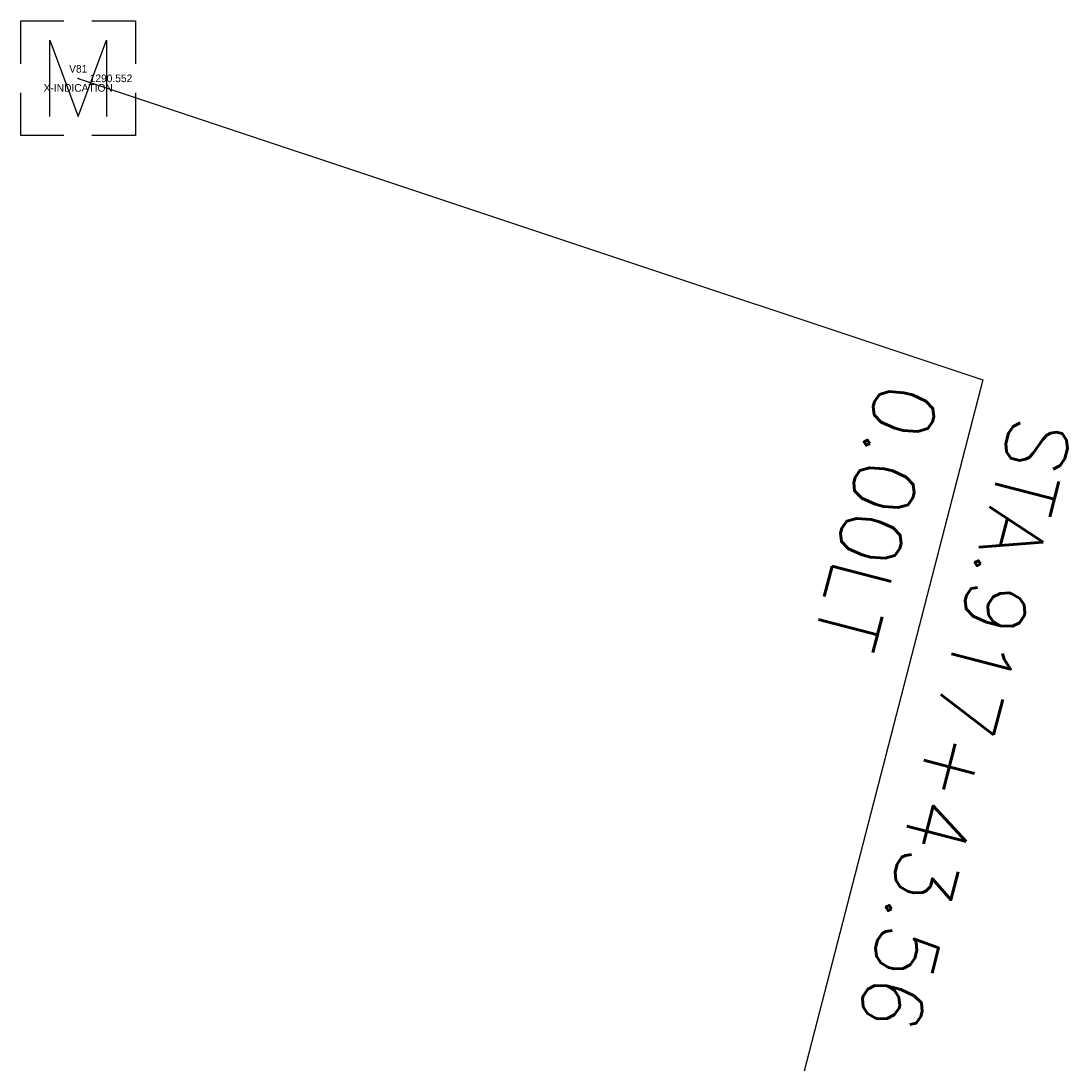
# Model space of a CAD drawing. Extents: x 0 to 213038, y 0 to 462006.
# Tile 94 of 107: x 172394 to 172421, y 449891 to 449919. Entities that reach past the tile are written whole.
import ezdxf
from ezdxf.enums import TextEntityAlignment as Align

# ---------------------------------------------------------------- set-up
doc = ezdxf.new("R2010")
doc.units = 0
doc.header["$LTSCALE"] = 20
doc.header["$MEASUREMENT"] = 0
doc.layers.get('0').update_dxf_attribs({"linetype": 'CONTINUOUS'})
for name, color, linetype in [('OFFSTA_LEAD', 7, 'CONTINUOUS'), ('OFFSTA_TEXT', 7, 'CONTINUOUS'), ('PNTDESC', 3, 'CONTINUOUS'), ('PNTELEV', 5, 'CONTINUOUS'), ('PNTNO', 7, 'CONTINUOUS'), ('PNTS_DTU-4-30-2025', 1, 'CONTINUOUS'), ('SV_X_MON_BLOCKS_FOUNDMARK', 7, 'CONTINUOUS')]:
    doc.layers.add(name, color=color, linetype=linetype)
doc.styles.add('HY-278-M1|ROMANS', font='ROMANS.SHX')
doc.styles.add('PTXT', font='TXT')
doc.styles.add('romans', font='romans.shx', dxfattribs={"width": 0.75, "oblique": 22.5})
doc.dimstyles.new('20 Scale Prop', dxfattribs={"dimscale": 20, "dimtxt": 0.14, "dimasz": 0.12, "dimexe": 0.05, "dimexo": 0.05, "dimgap": 0.05, "dimtad": 1, "dimzin": 0, "dimdsep": 46, "dimtxsty": 'romans', "dimcen": 0, "dimdle": 0.1, "dimclrd": 1, "dimclre": 1, "dimclrt": 7, "dimaunit": 1, "dimadec": 4, "dimazin": 0, "dimtfac": 1, "dimtmove": 0, "dimatfit": 1, "dimfxl": 1, "dimtvp": 1, "dimtolj": 1, "dimtzin": 0, "dimarcsym": 0})

# ---------------------------------------------------------------- blocks, each defined once
blk = doc.blocks.new('SRVPNO1')
at = {"layer": 'PNTDESC', "style": 'PTXT'}
blk.add_attdef('DESC2', text='', height=1, dxfattribs=at).set_placement((0, -1.75), align=Align.CENTER)
at = {"layer": 'PNTELEV', "style": 'PTXT'}
blk.add_attdef('ELEV2', (1.5, -0.5), '', height=1, dxfattribs=at)
at = {"layer": 'PNTNO', "style": 'PTXT'}
blk.add_attdef('PT#', text='', height=1, dxfattribs=at).set_placement((0, 0.75), align=Align.CENTER)
blk = doc.blocks.new('MONBX')
at = {"flags": 128}
for points in [[(-0.075, 0.0189), (-0.075, 0.0751), (-0.0188, 0.0751)], [(0.0177, 0.0751), (0.0751, 0.0751), (0.0751, 0.0189)], [(-0.037, -0.05), (-0.037, 0.05), (0, -0.05), (0.037, 0.05), (0.037, -0.05)], [(-0.0188, -0.075), (-0.075, -0.075), (-0.075, -0.0189)], [(0.0751, -0.0189), (0.0751, -0.075), (0.0177, -0.075)]]:
    blk.add_lwpolyline(points, dxfattribs=at)

msp = doc.modelspace()

# ---------------------------------------------------------------- linework, layer by layer
at = {"layer": 'PNTS_DTU-4-30-2025'}
msp.add_point((172395.137, 449917.016, 1290.552), dxfattribs=at)

# ---------------------------------------------------------------- block references
at = {"layer": 'PNTS_DTU-4-30-2025', "xscale": 0.2, "yscale": 0.2, "zscale": 0.2}
msp.add_blockref('SRVPNO1', (172395.137, 449917.016, 1290.552), dxfattribs=at).add_auto_attribs({'PT#': 'V81', 'ELEV2': '1290.552', 'DESC2': 'X-INDICATION'})
at = {"layer": 'SV_X_MON_BLOCKS_FOUNDMARK', "xscale": 20, "yscale": 20, "zscale": 20}
msp.add_blockref('MONBX', (172395.137, 449917.016, 1290.552), dxfattribs=at)

# ---------------------------------------------------------------- texts
at = {"layer": 'OFFSTA_TEXT', "style": 'HY-278-M1|ROMANS'}
for s, p in [('0.00LT', (172416.931, 449908.953)), ('STA.917+43.56', (172420.417, 449908.053))]:
    msp.add_text(s, height=1.6, rotation=255.5213, dxfattribs=at).set_placement(p, align=Align.MIDDLE_LEFT)

# ---------------------------------------------------------------- leaders
at = {"layer": 'OFFSTA_LEAD', "has_arrowhead": 0}
msp.add_leader([(172395.137, 449917.016), (172418.834, 449909.123), (172414.16, 449891.019)], dimstyle='20 Scale Prop', override={"dimscale": 20, "dimasz": 0.1}, dxfattribs=at)

doc.saveas('drawing.dxf')
